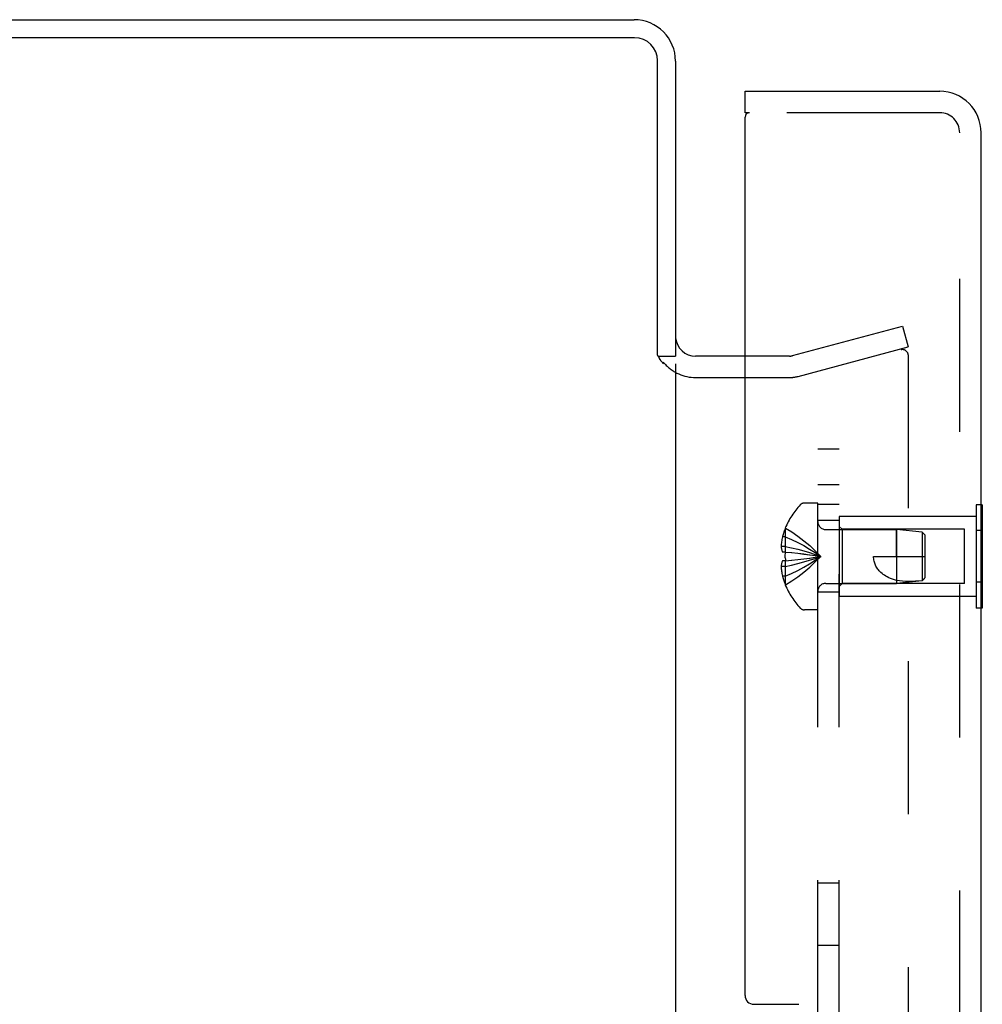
# Model space of a CAD drawing. Header units: inches. Extents: x 0 to 97.1, y 0 to 62.9.
# Tile 26 of 56: x 58.2 to 61.6, y 37.5 to 40.9. Entities that reach past the tile are written whole.
import ezdxf

# ---------------------------------------------------------------- set-up
doc = ezdxf.new("R2010")
doc.units = ezdxf.units.IN
doc.header["$LTSCALE"] = 5.342857
doc.header["$MEASUREMENT"] = 0
doc.linetypes.add('HIDDEN', pattern=[0.2, 0.1, -0.1])
doc.layers.get('0').update_dxf_attribs({"linetype": 'CONTINUOUS'})
for name, color, linetype in [('DEFAULT_2', 8, 'HIDDEN'), ('REAR_DOOR', 7, 'CONTINUOUS'), ('SUBPANEL', 7, 'CONTINUOUS')]:
    doc.layers.add(name, color=color, linetype=linetype)

msp = doc.modelspace()

# ---------------------------------------------------------------- linework, layer by layer
at = {"color": 3, "linetype": 'Continuous'}
for p, q in [((50.910346, 40.943072), (60.360346, 40.943072)), ((60.362346, 40.880072), (50.910346, 40.880072)), ((60.442346, 39.771131), (60.442346, 40.800072)), ((60.505346, 40.798072), (60.505346, 39.768072)), ((60.748268, 39.768072), (60.575346, 39.768072)), ((60.452018, 39.755707), (60.449615, 39.759853)), ((60.505346, 39.741072), (60.505346, 22.145072)), ((60.575346, 39.693072), (60.748268, 39.693072))]:
    msp.add_line(p, q, dxfattribs=at)
at = {"color": 7, "linetype": 'Continuous'}
msp.add_line((60.444456, 39.768072), (60.505346, 39.768072), dxfattribs=at)
at = {"color": 3, "linetype": 'Continuous'}
for points in [[(60.449615, 39.759853), (60.448957, 39.760967), (60.448282, 39.762091), (60.44761, 39.763187), (60.44693, 39.764277), (60.446237, 39.765366), (60.445526, 39.766463), (60.44479, 39.767576), (60.444022, 39.768715), (60.443207, 39.769902), (60.442346, 39.771131)], [(60.463588, 39.741072), (60.462511, 39.742097), (60.461454, 39.74314), (60.46042, 39.744203), (60.459425, 39.745273), (60.458477, 39.746345), (60.457579, 39.747416), (60.456731, 39.748488), (60.455938, 39.749549), (60.455205, 39.750586), (60.454516, 39.751614), (60.45386, 39.752638), (60.45323, 39.753661), (60.452617, 39.754685), (60.452018, 39.755707)]]:
    msp.add_lwpolyline(points, dxfattribs=at)
for centre, radius, start, end in [((60.360346, 40.798072), 0.145, 0, 90), ((60.362346, 40.800072), 0.08, 0, 90), ((60.575346, 39.838072), 0.07, 185.541198, 270)]:
    msp.add_arc(centre, radius, start, end, dxfattribs=at)
at = {"color": 7, "linetype": 'Continuous'}
for start, end in [(218.754921, 221.964877), (246.132327, 270)]:
    msp.add_arc((60.575346, 39.838072), 0.145, start, end, dxfattribs=at)
at = {"layer": 'DEFAULT_2', "color": 8, "linetype": 'HIDDEN'}
for p, q in [((60.914149, 39.769435), (61.298443, 39.872406)), ((61.298443, 39.872406), (61.317854, 39.799961)), ((60.93356, 39.69699), (61.317854, 39.799961)), ((60.903796, 39.768072), (60.748268, 39.768072)), ((61.317854, 39.770494), (61.317854, 22.11565)), ((60.748268, 39.693072), (60.903796, 39.693072))]:
    msp.add_line(p, q, dxfattribs=at)
for points in [[(61.298536, 39.790494), (61.296943, 39.790426), (61.295365, 39.790222), (61.293797, 39.789883)], [(61.313781, 39.782777), (61.312749, 39.784038), (61.311621, 39.785207), (61.310402, 39.786275), (61.309103, 39.787236), (61.307732, 39.788082), (61.306298, 39.788808), (61.30481, 39.789409), (61.30328, 39.789881), (61.301718, 39.79022), (61.300134, 39.790425), (61.298536, 39.790494)], [(61.313781, 39.782777), (61.314709, 39.781432), (61.315526, 39.780012), (61.316227, 39.778527), (61.316808, 39.776987), (61.317263, 39.775403), (61.317591, 39.773786), (61.317787, 39.772151), (61.317854, 39.770494)]]:
    msp.add_lwpolyline(points, dxfattribs=at)
for centre, radius, start, end in [((60.903796, 39.808072), 0.04, 270, 285), ((60.575346, 39.838072), 0.145, 221.964877, 246.132327), ((60.903796, 39.808072), 0.115, 270, 285)]:
    msp.add_arc(centre, radius, start, end, dxfattribs=at)
at = {"layer": 'REAR_DOOR', "color": 7, "linetype": 'Continuous'}
for p, q in [((60.748268, 40.618072), (60.748268, 40.693072)), ((60.763268, 40.618072), (60.748268, 40.618072)), ((61.577268, 39.248205), (61.573268, 39.248205)), ((61.577268, 39.248205), (61.577268, 38.887938)), ((61.577268, 39.158138), (61.573268, 39.158138)), ((61.577268, 38.978005), (61.573268, 38.978005)), ((61.577268, 38.887938), (61.573268, 38.887938))]:
    msp.add_line(p, q, dxfattribs=at)
at = {"layer": 'REAR_DOOR', "color": 3, "linetype": 'Continuous'}
for p, q in [((60.748268, 40.693072), (61.428268, 40.693072)), ((60.748268, 37.534572), (60.748268, 40.603072)), ((61.573268, 36.693072), (61.573268, 40.548072)), ((60.779268, 37.503572), (60.936268, 37.503572))]:
    msp.add_line(p, q, dxfattribs=at)
at = {"layer": 'REAR_DOOR', "color": 8, "linetype": 'HIDDEN'}
for p, q in [((61.428268, 40.618072), (60.763268, 40.618072)), ((61.498268, 21.338072), (61.498268, 40.548072)), ((61.002268, 39.254572), (60.955718, 39.254572)), ((61.002268, 38.881572), (61.002268, 39.254572)), ((61.556268, 39.248205), (61.556268, 38.887938)), ((61.573268, 39.248205), (61.556268, 39.248205)), ((61.077268, 39.208072), (61.077268, 38.928072)), ((61.556268, 39.208072), (61.077268, 39.208072)), ((60.889309, 39.167338), (60.888911, 39.167572)), ((60.888911, 39.166357), (60.889309, 39.167338)), ((60.888911, 39.166357), (60.888911, 39.083572)), ((61.030468, 39.162072), (61.277268, 39.162072)), ((61.087267, 39.163072), (61.077267, 39.173072)), ((61.087268, 39.163072), (61.087268, 38.973072)), ((61.514768, 39.163072), (61.087268, 39.163072)), ((61.277264, 39.068072), (61.277268, 39.162072)), ((61.367317, 39.153066), (61.277267, 39.162071)), ((61.277268, 39.162072), (61.277268, 38.974072)), ((61.367317, 39.153066), (61.367317, 38.983077)), ((61.377268, 39.142071), (61.367317, 39.153066)), ((61.377268, 38.994072), (61.377268, 39.142071)), ((61.514768, 38.973072), (61.514768, 39.163072)), ((61.573268, 39.158138), (61.556268, 39.158138)), ((60.888911, 39.136572), (60.878863, 39.136572)), ((60.888911, 39.102971), (60.873962, 39.102971)), ((60.888911, 39.083572), (60.878863, 39.083572)), ((60.889309, 39.083535), (60.888911, 39.083572)), ((60.888911, 39.083572), (60.911384, 39.081402)), ((60.888911, 39.052572), (60.878863, 39.052572)), ((60.888911, 39.052572), (60.911384, 39.054742)), ((60.889309, 39.052608), (60.888911, 39.052572)), ((60.888911, 39.052572), (60.888911, 38.969786)), ((60.911061, 39.054709), (60.932869, 39.057053)), ((60.932617, 39.057024), (60.953764, 39.059541)), ((60.95358, 39.059518), (60.974069, 39.062207)), ((61.197268, 39.068072), (61.377268, 39.068072)), ((60.888911, 39.033172), (60.873962, 39.033172)), ((60.888911, 38.999572), (60.878863, 38.999572)), ((60.888911, 38.969786), (60.889309, 38.968805)), ((61.030468, 38.974072), (61.277268, 38.974072)), ((61.087267, 38.973072), (61.077267, 38.963072)), ((61.514768, 38.973072), (61.087268, 38.973072)), ((61.367317, 38.983077), (61.277267, 38.974072)), ((61.377267, 38.994072), (61.367317, 38.983077)), ((61.367317, 38.983137), (61.374921, 38.991483)), ((61.573268, 38.978005), (61.556268, 38.978005)), ((60.889309, 38.968805), (60.888911, 38.968572)), ((61.556268, 38.928072), (61.077268, 38.928072)), ((61.002268, 38.881572), (60.955718, 38.881572)), ((61.573268, 38.887938), (61.556268, 38.887938))]:
    msp.add_line(p, q, dxfattribs=at)
for points in [[(60.889309, 39.167338), (60.911384, 39.153642), (60.932869, 39.138806), (60.953764, 39.122831), (60.974069, 39.105717), (60.993785, 39.087464), (61.012911, 39.068072)], [(60.878863, 39.136572), (60.877868, 39.132111), (60.87699, 39.127737), (60.876234, 39.123454), (60.875588, 39.11925), (60.875043, 39.115122), (60.874595, 39.111045), (60.874233, 39.106992), (60.873962, 39.102971)], [(60.888911, 39.136572), (60.911061, 39.127127), (60.932617, 39.116894), (60.95358, 39.105872), (60.973951, 39.094061), (60.993727, 39.081461), (61.012911, 39.068072)], [(60.873962, 39.102971), (60.874247, 39.100553), (60.874626, 39.098131), (60.875097, 39.095704), (60.875662, 39.093276), (60.876321, 39.090846), (60.877074, 39.088417), (60.877921, 39.085993), (60.878863, 39.083572)], [(60.888911, 39.102971), (60.911061, 39.098159), (60.932617, 39.092946), (60.95358, 39.08733), (60.973951, 39.081313), (60.993727, 39.074893), (61.012911, 39.068072)], [(60.888955, 39.062902), (60.888911, 39.068072), (60.888955, 39.073241), (60.889088, 39.078384), (60.889309, 39.083535)], [(60.911061, 39.081435), (60.932869, 39.079091), (60.953764, 39.076602), (60.974069, 39.073936), (60.993785, 39.071093), (61.012911, 39.068072)], [(60.932617, 39.079119), (60.95358, 39.076625), (60.973951, 39.073952), (60.993727, 39.071101), (61.012911, 39.068072)], [(60.878863, 39.052572), (60.877921, 39.050151), (60.877074, 39.047726), (60.876321, 39.045298), (60.875662, 39.042868), (60.875097, 39.040439), (60.874626, 39.038013), (60.874247, 39.035591), (60.873962, 39.033172)], [(60.888911, 38.999572), (60.911061, 39.009016), (60.932617, 39.01925), (60.95358, 39.030272), (60.973951, 39.042083), (60.993727, 39.054683), (61.012911, 39.068072)], [(60.888911, 39.033172), (60.911061, 39.037984), (60.932617, 39.043198), (60.95358, 39.048813), (60.973951, 39.054831), (60.993727, 39.06125), (61.012911, 39.068072)], [(60.888955, 39.062902), (60.889088, 39.057759), (60.889309, 39.052608)], [(60.889309, 38.968805), (60.911384, 38.982502), (60.932869, 38.997338), (60.953764, 39.013312), (60.974069, 39.030426), (60.993785, 39.04868), (61.012911, 39.068072)], [(60.973951, 39.062191), (60.993727, 39.065042), (61.012911, 39.068072)], [(60.974069, 39.062207), (60.993785, 39.065051), (61.012911, 39.068072)], [(61.277264, 38.983979), (61.269905, 38.986115), (61.263002, 38.988426), (61.256563, 38.990906), (61.250566, 38.993539), (61.244989, 38.996312), (61.239831, 38.9992), (61.235088, 39.00218), (61.230746, 39.005227), (61.2268, 39.008308), (61.223211, 39.011421), (61.219947, 39.014555), (61.21698, 39.017708), (61.214283, 39.020876), (61.211833, 39.024067), (61.209604, 39.027283), (61.207579, 39.030542), (61.205733, 39.033861), (61.204061, 39.037266), (61.20254, 39.040799), (61.20119, 39.044447), (61.200018, 39.048219), (61.199039, 39.052088), (61.198269, 39.056034), (61.197712, 39.060031), (61.197379, 39.064043), (61.197268, 39.068072)], [(60.873962, 39.033172), (60.874233, 39.029152), (60.874595, 39.025098), (60.875043, 39.021021), (60.875588, 39.016893), (60.876234, 39.012689), (60.87699, 39.008406), (60.877868, 39.004033), (60.878863, 38.999572)], [(61.367317, 38.983137), (61.355811, 38.982202), (61.344208, 38.981519), (61.332451, 38.981065), (61.320754, 38.980908), (61.309258, 38.981107), (61.298095, 38.981671), (61.287454, 38.982632), (61.277264, 38.983979)]]:
    msp.add_lwpolyline(points, dxfattribs=at)
at = {"layer": 'REAR_DOOR', "color": 3, "linetype": 'Continuous'}
for centre, radius, start, end in [((61.428268, 40.548072), 0.145, 0, 90), ((60.763268, 40.603072), 0.015, 90, 180), ((60.779268, 37.534572), 0.031, 180, 270)]:
    msp.add_arc(centre, radius, start, end, dxfattribs=at)
at = {"layer": 'REAR_DOOR', "color": 8, "linetype": 'HIDDEN'}
for centre, radius, start, end in [((61.428268, 40.548072), 0.07, 0, 90), ((61.131087, 39.068072), 0.26182, 136.486205, 157.664313), ((60.955718, 39.234572), 0.02, 90, 136.486205), ((61.030468, 39.190272), 0.0282, 180, 270), ((61.131087, 39.068072), 0.261361, 157.910623, 164.805888), ((61.131087, 39.068072), 0.261361, 195.194112, 202.089377), ((61.030468, 38.945872), 0.0282, 90, 180), ((61.131087, 39.068072), 0.26182, 202.335687, 223.513795), ((60.955718, 38.901572), 0.02, 223.513795, 270)]:
    msp.add_arc(centre, radius, start, end, dxfattribs=at)
at = {"layer": 'SUBPANEL', "color": 8, "linetype": 'HIDDEN'}
for p, q in [((61.002268, 22.443072), (61.002268, 39.443072)), ((61.077268, 39.443072), (61.002268, 39.443072)), ((61.077268, 22.443072), (61.077268, 39.443072)), ((61.077268, 39.318072), (61.002268, 39.318072)), ((61.077268, 39.249072), (61.002268, 39.249072)), ((61.077268, 39.193072), (61.002268, 39.193072)), ((61.077268, 38.943072), (61.002268, 38.943072)), ((61.077268, 37.927072), (61.002268, 37.927072)), ((61.077268, 37.709072), (61.002268, 37.709072))]:
    msp.add_line(p, q, dxfattribs=at)

doc.saveas('drawing.dxf')
